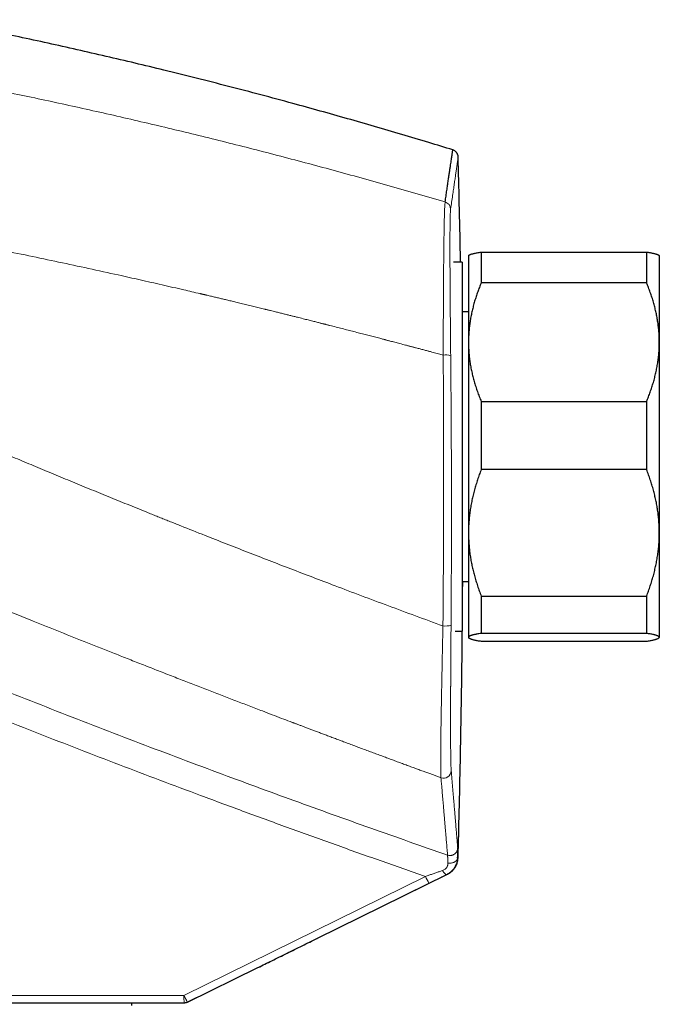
# Model space of a CAD drawing. Header units: millimetres. Extents: x 8 to 1136, y 12 to 650.
# Tile 9 of 49: x 351 to 401, y 555 to 632. Entities that reach past the tile are written whole.
import ezdxf

# ---------------------------------------------------------------- set-up
doc = ezdxf.new("R2010")
doc.units = ezdxf.units.MM

msp = doc.modelspace()

# ---------------------------------------------------------------- linework, layer by layer
at = {"color": 7, "linetype": 'Continuous', "lineweight": 30}
for p, q in [((386.783, 614.199), (386.783, 611.78)), ((386.783, 614.199), (399.783, 614.199)), ((399.783, 614.199), (399.783, 611.78)), ((385.283, 613.415), (384.598, 613.415)), ((385.283, 613.415), (384.598, 613.415)), ((385.283, 613.415), (385.283, 584.415)), ((385.807, 613.938), (385.783, 613.915)), ((385.783, 613.915), (385.783, 607.119)), ((400.783, 613.915), (400.76, 613.938)), ((400.783, 613.915), (400.783, 607.119)), ((399.783, 611.78), (386.783, 611.78)), ((385.783, 609.515), (385.283, 609.515)), ((385.783, 607.119), (385.783, 592.142)), ((400.783, 607.119), (400.783, 592.142)), ((386.783, 602.458), (386.783, 597.11)), ((386.783, 602.458), (399.783, 602.458)), ((399.783, 602.458), (399.783, 597.11)), ((399.783, 597.11), (386.783, 597.11)), ((385.783, 592.142), (385.783, 583.938)), ((400.783, 592.142), (400.783, 583.938)), ((385.283, 588.315), (385.783, 588.315)), ((386.783, 587.174), (399.783, 587.174)), ((386.783, 587.174), (386.783, 584.244)), ((399.783, 587.174), (399.783, 584.244)), ((384.735, 584.415), (385.283, 584.415)), ((384.735, 584.415), (385.283, 584.415)), ((399.783, 584.244), (386.783, 584.244)), ((385.783, 583.938), (385.783, 583.915)), ((385.783, 583.915), (385.807, 583.891)), ((386.783, 583.631), (399.783, 583.631)), ((400.759, 583.891), (400.783, 583.915)), ((400.783, 583.938), (400.783, 583.915)), ((384.93, 566.612), (384.92, 566.608)), ((373.912, 560.293), (384.092, 565.303)), ((363.696, 555.266), (369.232, 557.992)), ((364.385, 555.605), (363.696, 555.266)), ((363.431, 555.204), (342.499, 555.204)), ((359.333, 555.004), (359.333, 555.204)), ((363.696, 555.266), (363.696, 555.266))]:
    msp.add_line(p, q, dxfattribs=at)
at = {"color": 252, "linetype": 'Continuous', "lineweight": 0}
for p, q in [((382.399, 565.148), (363.42, 555.804)), ((384.086, 565.305), (384.095, 565.308)), ((369.232, 557.992), (382.674, 564.61)), ((342.488, 555.804), (363.42, 555.804))]:
    msp.add_line(p, q, dxfattribs=at)
at = {"color": 252, "linetype": 'Continuous', "lineweight": 0, "flags": 128}
for points in [[(384.92, 566.608), (384.917, 566.571), (384.909, 566.535), (384.897, 566.499), (384.881, 566.464), (384.86, 566.431), (384.836, 566.399), (384.808, 566.368), (384.776, 566.339), (384.741, 566.313), (384.703, 566.289), (384.662, 566.267), (384.618, 566.248), (384.572, 566.231), (384.525, 566.218), (384.476, 566.207), (384.425, 566.2), (384.374, 566.196), (384.323, 566.194), (384.272, 566.196), (384.22, 566.202), (384.17, 566.21)], [(383.732, 565.614), (383.759, 565.572), (383.785, 565.533), (383.812, 565.495), (383.839, 565.461), (383.866, 565.429), (383.893, 565.4), (383.919, 565.375), (383.944, 565.352), (383.968, 565.334), (383.992, 565.319), (384.014, 565.308), (384.034, 565.302), (384.053, 565.299), (384.071, 565.3), (384.086, 565.305)]]:
    msp.add_lwpolyline(points, dxfattribs=at)
at = {"color": 252, "linetype": 'Continuous', "lineweight": 0}
for centre, radius, start, end in [((383.78, 617.557), 0.599, 1.53274, 73.83315), ((383.952, 604.628), 1.49, 73.19315, 96.04931), ((383.947, 586.404), 1.586, 263.76054, 287.04455), ((383.825, 573.464), 0.6, 250.02587, 358.15946), ((391.162, 569.293), 9.694, 205.31557, 208.89), ((372.023, 555.654), 8.604, 179.00137, 182.99833)]:
    msp.add_arc(centre, radius, start, end, dxfattribs=at)
at = {"color": 7, "linetype": 'Continuous', "lineweight": 30}
for points, knots in [([(384.55, 622.223), (383.921, 622.416), (382.585, 622.826), (380.535, 623.438), (378.402, 624.064), (376.266, 624.678), (374.127, 625.28), (371.857, 625.905), (369.456, 626.55), (366.923, 627.213), (364.386, 627.86), (361.935, 628.467), (359.572, 629.038), (357.296, 629.573), (355.018, 630.095), (352.736, 630.603), (350.452, 631.098), (348.164, 631.58), (345.956, 632.032), (344.509, 632.317), (343.828, 632.452)], [0, 0, 0, 0, 0.046932, 0.099853, 0.152768, 0.205676, 0.258578, 0.311476, 0.373814, 0.436148, 0.498478, 0.560805, 0.616453, 0.672101, 0.727749, 0.783397, 0.839048, 0.894701, 0.950358, 1, 1, 1, 1]), ([(383.947, 618.132), (383.97, 618.289), (384.017, 618.604), (384.081, 619.039), (384.141, 619.449), (384.197, 619.83), (384.249, 620.183), (384.296, 620.502), (384.338, 620.789), (384.376, 621.045), (384.41, 621.275), (384.44, 621.481), (384.467, 621.662), (384.49, 621.818), (384.509, 621.95), (384.525, 622.056), (384.537, 622.137), (384.545, 622.192), (384.55, 622.223), (384.55, 622.225), (384.55, 622.225)], [0, 0, 0, 0, 0.058535, 0.117071, 0.175607, 0.234144, 0.292681, 0.351218, 0.406411, 0.461604, 0.516797, 0.571991, 0.627185, 0.682379, 0.737573, 0.792768, 0.847962, 0.903157, 0.957366, 1, 1, 1, 1]), ([(384.975, 621.67), (384.973, 621.695), (384.969, 621.742), (384.953, 621.808), (384.933, 621.865), (384.912, 621.91), (384.891, 621.947), (384.87, 621.981), (384.843, 622.017), (384.808, 622.059), (384.761, 622.104), (384.702, 622.15), (384.632, 622.194), (384.578, 622.216), (384.551, 622.227)], [0, 0, 0, 0, 0.102213, 0.194918, 0.276189, 0.344565, 0.399065, 0.445947, 0.505558, 0.579296, 0.666849, 0.767354, 0.879212, 1, 1, 1, 1]), ([(385.161, 613.415), (385.157, 613.624), (385.13, 615.16), (385.067, 617.913), (385, 620.455), (384.968, 621.672)], [0, 0, 0, 0, 0.076044, 0.558059, 1, 1, 1, 1]), ([(385.807, 613.938), (385.812, 613.942), (385.824, 613.955), (385.858, 613.976), (385.908, 614), (385.969, 614.023), (386.041, 614.047), (386.124, 614.07), (386.223, 614.094), (386.339, 614.12), (386.474, 614.146), (386.621, 614.173), (386.729, 614.19), (386.783, 614.199)], [0, 0, 0, 0, 0.051581, 0.142992, 0.234403, 0.322484, 0.410566, 0.498886, 0.587206, 0.690263, 0.793322, 0.89666, 1, 1, 1, 1]), ([(399.783, 614.199), (399.824, 614.192), (399.906, 614.179), (400.017, 614.16), (400.12, 614.141), (400.214, 614.122), (400.301, 614.103), (400.38, 614.085), (400.451, 614.067), (400.514, 614.049), (400.571, 614.032), (400.623, 614.014), (400.669, 613.995), (400.709, 613.975), (400.74, 613.956), (400.753, 613.943), (400.76, 613.938)], [0, 0, 0, 0, 0.077941, 0.155908, 0.228041, 0.300174, 0.372408, 0.444641, 0.511436, 0.578231, 0.645126, 0.71202, 0.786049, 0.860078, 0.934266, 1, 1, 1, 1]), ([(386.783, 611.78), (386.734, 611.661), (386.637, 611.422), (386.503, 611.061), (386.378, 610.697), (386.264, 610.329), (386.16, 609.959), (386.067, 609.584), (385.986, 609.205), (385.918, 608.822), (385.863, 608.437), (385.822, 608.049), (385.795, 607.659), (385.784, 607.349), (385.783, 607.169), (385.783, 607.119)], [0, 0, 0, 0, 0.079493, 0.158995, 0.238486, 0.318381, 0.398288, 0.47818, 0.559585, 0.641006, 0.722409, 0.804459, 0.886527, 0.968575, 1, 1, 1, 1]), ([(400.783, 607.119), (400.783, 607.169), (400.782, 607.344), (400.772, 607.646), (400.746, 608.023), (400.707, 608.399), (400.655, 608.776), (400.59, 609.152), (400.512, 609.525), (400.423, 609.894), (400.321, 610.266), (400.206, 610.643), (400.076, 611.025), (399.936, 611.404), (399.834, 611.655), (399.783, 611.78)], [0, 0, 0, 0, 0.0314246, 0.1107733, 0.1901569, 0.2695421, 0.348893, 0.4289402, 0.5089879, 0.5876202, 0.6662531, 0.7496746, 0.8331215, 0.9165727, 1, 1, 1, 1]), ([(385.783, 607.119), (385.784, 606.989), (385.787, 606.73), (385.81, 606.34), (385.845, 605.952), (385.895, 605.564), (385.959, 605.176), (386.037, 604.79), (386.126, 604.41), (386.229, 604.025), (386.347, 603.635), (386.481, 603.24), (386.625, 602.847), (386.73, 602.587), (386.783, 602.458)], [0, 0, 0, 0, 0.081816, 0.16367, 0.245526, 0.327345, 0.409934, 0.492524, 0.573549, 0.654574, 0.740914, 0.827281, 0.913654, 1, 1, 1, 1]), ([(399.783, 602.458), (399.833, 602.581), (399.934, 602.827), (400.071, 603.2), (400.199, 603.576), (400.316, 603.954), (400.421, 604.336), (400.514, 604.72), (400.593, 605.104), (400.661, 605.495), (400.714, 605.895), (400.754, 606.302), (400.778, 606.71), (400.781, 606.983), (400.783, 607.119)], [0, 0, 0, 0, 0.082025, 0.164072, 0.246116, 0.328135, 0.410674, 0.493213, 0.574834, 0.656455, 0.742321, 0.82823, 0.914137, 1, 1, 1, 1]), ([(386.783, 597.11), (386.733, 596.978), (386.633, 596.716), (386.495, 596.318), (386.367, 595.918), (386.25, 595.515), (386.145, 595.107), (386.052, 594.699), (385.973, 594.289), (385.905, 593.872), (385.852, 593.447), (385.812, 593.012), (385.788, 592.577), (385.785, 592.287), (385.783, 592.142)], [0, 0, 0, 0, 0.082025, 0.164072, 0.246116, 0.328135, 0.410674, 0.493213, 0.574834, 0.656455, 0.742321, 0.82823, 0.914137, 1, 1, 1, 1]), ([(400.783, 592.142), (400.783, 592.199), (400.782, 592.391), (400.771, 592.716), (400.745, 593.117), (400.706, 593.517), (400.654, 593.917), (400.588, 594.316), (400.511, 594.713), (400.422, 595.105), (400.32, 595.5), (400.205, 595.901), (400.075, 596.307), (399.936, 596.71), (399.834, 596.976), (399.783, 597.11)], [0, 0, 0, 0, 0.0340833, 0.1132228, 0.1923969, 0.2715725, 0.3507142, 0.4305461, 0.5103785, 0.5888076, 0.6672374, 0.750413, 0.8336138, 0.9168187, 1, 1, 1, 1]), ([(385.783, 592.142), (385.783, 592.084), (385.784, 591.893), (385.795, 591.568), (385.821, 591.167), (385.86, 590.767), (385.912, 590.367), (385.978, 589.967), (386.055, 589.571), (386.144, 589.179), (386.246, 588.783), (386.361, 588.382), (386.491, 587.976), (386.63, 587.573), (386.732, 587.307), (386.783, 587.174)], [0, 0, 0, 0, 0.034083, 0.113223, 0.192397, 0.271573, 0.350714, 0.430546, 0.510378, 0.588808, 0.667237, 0.750413, 0.833614, 0.916819, 1, 1, 1, 1]), ([(399.783, 587.174), (399.833, 587.305), (399.934, 587.568), (400.071, 587.965), (400.199, 588.365), (400.316, 588.769), (400.421, 589.176), (400.514, 589.585), (400.593, 589.994), (400.661, 590.411), (400.714, 590.837), (400.754, 591.271), (400.778, 591.706), (400.781, 591.997), (400.783, 592.142)], [0, 0, 0, 0, 0.0820249, 0.1640723, 0.2461158, 0.3281353, 0.4106745, 0.4932129, 0.5748345, 0.6564555, 0.7423209, 0.8282301, 0.9141372, 1, 1, 1, 1]), ([(384.964, 566.64), (384.996, 567.846), (385.064, 570.377), (385.148, 574.236), (385.22, 578.216), (385.276, 582.197), (385.311, 585.563), (385.323, 587.603), (385.327, 588.315)], [0, 0, 0, 0, 0.16685, 0.350488, 0.534133, 0.717782, 0.901428, 1, 1, 1, 1]), ([(386.783, 584.244), (386.724, 584.235), (386.605, 584.215), (386.462, 584.189), (386.346, 584.166), (386.254, 584.147), (386.169, 584.127), (386.092, 584.106), (386.022, 584.086), (385.956, 584.064), (385.896, 584.04), (385.846, 584.015), (385.81, 583.989), (385.787, 583.963), (385.784, 583.946), (385.783, 583.938)], [0, 0, 0, 0, 0.097601, 0.195201, 0.260479, 0.325763, 0.391039, 0.457082, 0.523133, 0.589174, 0.671304, 0.753491, 0.835694, 0.917875, 1, 1, 1, 1]), ([(400.783, 583.938), (400.783, 583.941), (400.782, 583.953), (400.771, 583.973), (400.746, 583.997), (400.707, 584.022), (400.655, 584.046), (400.591, 584.071), (400.513, 584.096), (400.423, 584.12), (400.321, 584.145), (400.205, 584.17), (400.075, 584.195), (399.936, 584.22), (399.834, 584.236), (399.783, 584.244)], [0, 0, 0, 0, 0.034083, 0.112691, 0.191333, 0.269977, 0.348587, 0.428233, 0.507908, 0.587587, 0.667237, 0.750328, 0.833419, 0.916709, 1, 1, 1, 1]), ([(385.783, 583.938), (385.783, 583.934), (385.784, 583.922), (385.794, 583.903), (385.819, 583.878), (385.857, 583.854), (385.907, 583.83), (385.968, 583.807), (386.043, 583.782), (386.131, 583.758), (386.234, 583.733), (386.349, 583.708), (386.478, 583.683), (386.621, 583.657), (386.729, 583.64), (386.783, 583.631)], [0, 0, 0, 0, 0.034083, 0.111913, 0.189743, 0.2664, 0.343085, 0.419774, 0.496433, 0.578166, 0.659927, 0.741692, 0.82343, 0.911714, 1, 1, 1, 1]), ([(399.783, 583.631), (399.835, 583.639), (399.94, 583.656), (400.083, 583.682), (400.212, 583.707), (400.326, 583.732), (400.426, 583.756), (400.515, 583.78), (400.593, 583.805), (400.658, 583.83), (400.712, 583.855), (400.752, 583.882), (400.778, 583.91), (400.781, 583.928), (400.783, 583.938)], [0, 0, 0, 0, 0.085481, 0.170973, 0.256451, 0.335632, 0.414826, 0.494005, 0.574265, 0.65454, 0.734798, 0.823191, 0.911608, 1, 1, 1, 1]), ([(384.137, 565.326), (384.145, 565.331), (384.16, 565.34), (384.183, 565.354), (384.204, 565.367), (384.225, 565.38), (384.244, 565.392), (384.262, 565.403), (384.279, 565.414), (384.295, 565.425), (384.31, 565.435), (384.325, 565.445), (384.338, 565.454), (384.35, 565.463), (384.362, 565.471), (384.372, 565.478), (384.381, 565.485), (384.39, 565.491), (384.397, 565.497), (384.404, 565.502), (384.41, 565.507), (384.415, 565.511), (384.421, 565.516), (384.43, 565.522), (384.441, 565.532), (384.458, 565.546), (384.478, 565.563), (384.501, 565.584), (384.526, 565.608), (384.554, 565.635), (384.584, 565.667), (384.615, 565.702), (384.647, 565.741), (384.68, 565.785), (384.714, 565.832), (384.747, 565.884), (384.779, 565.94), (384.811, 566.001), (384.841, 566.066), (384.869, 566.135), (384.895, 566.21), (384.917, 566.288), (384.936, 566.371), (384.95, 566.458), (384.958, 566.548), (384.963, 566.609), (384.965, 566.64)], [0, 0, 0, 0, 0.0568261, 0.1110914, 0.1627937, 0.2119309, 0.2576919, 0.3009749, 0.3417781, 0.3800998, 0.4165669, 0.4504581, 0.4817715, 0.5105058, 0.5366593, 0.5598324, 0.5805136, 0.5987018, 0.6143961, 0.6278127, 0.6386432, 0.6473595, 0.6555997, 0.6635077, 0.6780936, 0.6914674, 0.7052734, 0.717719, 0.7289704, 0.7392512, 0.7488521, 0.7581275, 0.7674684, 0.7772576, 0.7878291, 0.7994496, 0.8123201, 0.826589, 0.8423647, 0.8597274, 0.8787371, 0.8994402, 0.9218735, 0.9460694, 0.9720872, 1, 1, 1, 1]), ([(384.928, 566.611), (384.928, 566.621), (384.93, 566.641), (384.931, 566.661), (384.932, 566.671)], [0, 0, 0, 0, 0.499965, 1, 1, 1, 1]), ([(384.932, 566.671), (384.941, 566.666), (384.959, 566.655), (384.968, 566.645), (384.965, 566.64), (384.965, 566.64)], [0, 0, 0, 0, 0.497992, 0.995985, 1, 1, 1, 1]), ([(384.127, 565.32), (384.126, 565.32), (384.125, 565.32), (384.12, 565.318), (384.111, 565.314), (384.1, 565.31), (384.095, 565.308)], [0, 0, 0, 0, 0.1494118, 0.332579, 0.698914, 1, 1, 1, 1]), ([(369.232, 557.992), (369.598, 558.171), (370.361, 558.547), (371.519, 559.116), (372.71, 559.702), (373.5, 560.091), (373.896, 560.286)], [0, 0, 0, 0, 0.233881, 0.488621, 0.743998, 1, 1, 1, 1])]:
    msp.add_open_spline(points, degree=3, knots=knots, dxfattribs=at)
at = {"color": 252, "linetype": 'Continuous', "lineweight": 0}
for points, knots in [([(349.277, 626.808), (349.991, 626.659), (351.423, 626.362), (353.571, 625.9), (355.724, 625.427), (357.881, 624.941), (360.03, 624.445), (362.17, 623.94), (364.301, 623.426), (366.436, 622.898), (368.589, 622.355), (370.76, 621.795), (372.95, 621.218), (375.143, 620.628), (377.34, 620.025), (379.54, 619.408), (381.743, 618.778), (383.212, 618.348), (383.947, 618.132)], [0, 0, 0, 0, 0.061382, 0.12294, 0.184677, 0.246591, 0.308684, 0.369841, 0.431172, 0.492676, 0.554354, 0.61747, 0.680768, 0.744248, 0.80791, 0.871756, 0.935786, 1, 1, 1, 1]), ([(384.379, 617.573), (384.406, 617.761), (384.461, 618.135), (384.535, 618.646), (384.604, 619.12), (384.667, 619.553), (384.724, 619.946), (384.775, 620.299), (384.821, 620.612), (384.859, 620.873), (384.89, 621.089), (384.915, 621.265), (384.936, 621.409), (384.952, 621.518), (384.964, 621.596), (384.971, 621.644), (384.974, 621.664), (384.974, 621.67), (384.975, 621.671), (384.975, 621.672), (384.975, 621.672), (384.975, 621.672), (384.975, 621.672), (384.975, 621.672), (384.975, 621.672), (384.975, 621.672), (384.975, 621.672), (384.975, 621.672)], [0, 0, 0, 0, 0.0699502, 0.1399008, 0.2098517, 0.2798029, 0.3497545, 0.4197064, 0.4896584, 0.5596107, 0.6211689, 0.6827272, 0.7442856, 0.805844, 0.8600154, 0.9141868, 0.9618576, 0.9828328, 0.9920618, 0.9961226, 0.9966544, 0.9971862, 0.9977179, 0.9982497, 0.9987815, 0.9993132, 1, 1, 1, 1]), ([(383.795, 606.11), (383.796, 606.361), (383.798, 606.863), (383.8, 607.607), (383.803, 608.342), (383.806, 609.065), (383.809, 609.775), (383.813, 610.47), (383.817, 611.147), (383.821, 611.805), (383.825, 612.442), (383.83, 613.056), (383.836, 613.646), (383.841, 614.182), (383.846, 614.666), (383.852, 615.1), (383.858, 615.51), (383.864, 615.894), (383.871, 616.252), (383.878, 616.582), (383.885, 616.884), (383.893, 617.157), (383.901, 617.4), (383.909, 617.612), (383.918, 617.793), (383.927, 617.941), (383.937, 618.059), (383.944, 618.108), (383.947, 618.132)], [0, 0, 0, 0, 0.041799, 0.083521, 0.12518, 0.166789, 0.208358, 0.2499, 0.291427, 0.332953, 0.374495, 0.416073, 0.457711, 0.499439, 0.535239, 0.571014, 0.606769, 0.642508, 0.678235, 0.713951, 0.74966, 0.785366, 0.821074, 0.856791, 0.892527, 0.928295, 0.964112, 1, 1, 1, 1]), ([(384.383, 606.054), (384.382, 606.189), (384.379, 606.459), (384.375, 606.861), (384.372, 607.261), (384.368, 607.659), (384.364, 608.053), (384.361, 608.467), (384.357, 608.9), (384.353, 609.35), (384.35, 609.794), (384.346, 610.21), (384.343, 610.597), (384.341, 610.956), (384.339, 611.31), (384.336, 611.658), (384.334, 611.999), (384.333, 612.32), (384.331, 612.622), (384.33, 612.905), (384.329, 613.15), (384.328, 613.36), (384.328, 613.53), (384.327, 613.661), (384.327, 613.737), (384.327, 613.765), (384.327, 613.773), (384.327, 613.782), (384.327, 613.791), (384.327, 613.8), (384.327, 613.816), (384.327, 613.844), (384.327, 613.886), (384.327, 613.937), (384.327, 613.997), (384.327, 614.069), (384.326, 614.152), (384.326, 614.244), (384.326, 614.345), (384.326, 614.454), (384.326, 614.571), (384.326, 614.695), (384.326, 614.826), (384.327, 614.962), (384.327, 615.065), (384.327, 615.133), (384.327, 615.166), (384.327, 615.199), (384.327, 615.23), (384.327, 615.257), (384.327, 615.282), (384.328, 615.345), (384.328, 615.445), (384.329, 615.582), (384.329, 615.716), (384.33, 615.846), (384.331, 615.966), (384.332, 616.072), (384.333, 616.167), (384.334, 616.231), (384.334, 616.273), (384.335, 616.293), (384.335, 616.313), (384.335, 616.333), (384.335, 616.353), (384.336, 616.426), (384.338, 616.548), (384.341, 616.71), (384.344, 616.86), (384.347, 616.998), (384.351, 617.122), (384.355, 617.231), (384.359, 617.326), (384.364, 617.407), (384.368, 617.475), (384.373, 617.532), (384.377, 617.56), (384.379, 617.573)], [0, 0, 0, 0, 0.023472, 0.046917, 0.070338, 0.093736, 0.117115, 0.140476, 0.167988, 0.195481, 0.222958, 0.250422, 0.273696, 0.296965, 0.320231, 0.343498, 0.366768, 0.390045, 0.410537, 0.43104, 0.451557, 0.465107, 0.478667, 0.490607, 0.495863, 0.496552, 0.49724, 0.497929, 0.498617, 0.499306, 0.499995, 0.502655, 0.506005, 0.510043, 0.514769, 0.520748, 0.527555, 0.535191, 0.543653, 0.552943, 0.56306, 0.574003, 0.585771, 0.598178, 0.611386, 0.614461, 0.617577, 0.620733, 0.623929, 0.62655, 0.628841, 0.631119, 0.645073, 0.658538, 0.673244, 0.687319, 0.700763, 0.713577, 0.724332, 0.734599, 0.737208, 0.739783, 0.742324, 0.744832, 0.747307, 0.749749, 0.773083, 0.796415, 0.819744, 0.843074, 0.866408, 0.889747, 0.911762, 0.933791, 0.955836, 0.977904, 1, 1, 1, 1]), ([(346.528, 614.86), (347.31, 614.704), (348.875, 614.39), (351.221, 613.908), (353.567, 613.415), (355.912, 612.912), (358.048, 612.443), (359.975, 612.014), (361.693, 611.624), (363.261, 611.264), (364.28, 611.027), (364.75, 610.917), (364.819, 610.901), (364.889, 610.884), (364.959, 610.868), (365.029, 610.851), (365.099, 610.835), (365.167, 610.819), (365.27, 610.795), (365.41, 610.762), (365.628, 610.711), (365.891, 610.648), (366.203, 610.574), (366.526, 610.497), (366.861, 610.418), (367.223, 610.331), (367.615, 610.236), (368.037, 610.135), (368.474, 610.029), (368.907, 609.923), (369.335, 609.819), (369.637, 609.745), (369.832, 609.697), (369.92, 609.675), (370.018, 609.651), (370.121, 609.626), (370.254, 609.593), (370.417, 609.553), (370.653, 609.494), (370.926, 609.427), (371.233, 609.351), (371.526, 609.278), (371.807, 609.208), (372.074, 609.141), (372.324, 609.078), (372.557, 609.02), (372.774, 608.966), (372.978, 608.914), (373.172, 608.865), (373.356, 608.819), (373.533, 608.774), (373.7, 608.732), (373.853, 608.693), (373.994, 608.657), (374.122, 608.625), (374.233, 608.597), (374.328, 608.573), (374.408, 608.552), (374.466, 608.538), (374.506, 608.527), (374.546, 608.517), (374.603, 608.503), (374.674, 608.485), (374.744, 608.467), (374.814, 608.449), (375.023, 608.396), (375.368, 608.307), (375.845, 608.185), (376.311, 608.066), (376.768, 607.948), (377.216, 607.833), (377.655, 607.719), (378.082, 607.608), (378.497, 607.501), (378.811, 607.419), (379.028, 607.362), (379.139, 607.334), (379.238, 607.308), (379.328, 607.284), (379.425, 607.259), (379.529, 607.232), (379.657, 607.198), (379.811, 607.158), (379.993, 607.111), (380.19, 607.059), (380.397, 607.005), (380.615, 606.948), (380.842, 606.888), (381.031, 606.838), (381.178, 606.8), (381.278, 606.774), (381.38, 606.747), (381.479, 606.721), (381.574, 606.696), (381.737, 606.653), (381.969, 606.592), (382.265, 606.514), (382.536, 606.442), (382.784, 606.377), (383.009, 606.317), (383.223, 606.261), (383.424, 606.208), (383.614, 606.158), (383.736, 606.125), (383.795, 606.11)], [0, 0, 0, 0, 0.062658, 0.125333, 0.188024, 0.250732, 0.313459, 0.35947, 0.405492, 0.451525, 0.485559, 0.487431, 0.489303, 0.491175, 0.493047, 0.49492, 0.496792, 0.498664, 0.500419, 0.505099, 0.509899, 0.517944, 0.526304, 0.534977, 0.543964, 0.553266, 0.564192, 0.575522, 0.587257, 0.599394, 0.61041, 0.621738, 0.623764, 0.626106, 0.628896, 0.631656, 0.634385, 0.639656, 0.64481, 0.653406, 0.661652, 0.669547, 0.677093, 0.684288, 0.691133, 0.697266, 0.703087, 0.708597, 0.713796, 0.718684, 0.723527, 0.72802, 0.732162, 0.735954, 0.739396, 0.742488, 0.744918, 0.747077, 0.748965, 0.74954, 0.75033, 0.752232, 0.754127, 0.756016, 0.757899, 0.759776, 0.772931, 0.78578, 0.798322, 0.810558, 0.822701, 0.834527, 0.846035, 0.857225, 0.868097, 0.871448, 0.874768, 0.877042, 0.879444, 0.882056, 0.884878, 0.887908, 0.892417, 0.897321, 0.902621, 0.908316, 0.914096, 0.920232, 0.926727, 0.929376, 0.93208, 0.934839, 0.937633, 0.940082, 0.942499, 0.950873, 0.958841, 0.966403, 0.972812, 0.978897, 0.984659, 0.990096, 0.99521, 1, 1, 1, 1]), ([(383.775, 584.827), (383.778, 585.197), (383.785, 585.938), (383.793, 587.05), (383.801, 588.162), (383.808, 589.274), (383.814, 590.387), (383.819, 591.478), (383.823, 592.548), (383.826, 593.597), (383.828, 594.646), (383.829, 595.695), (383.829, 596.784), (383.829, 597.915), (383.827, 599.085), (383.825, 600.256), (383.821, 601.427), (383.816, 602.598), (383.81, 603.769), (383.803, 604.94), (383.798, 605.719), (383.795, 606.11)], [0, 0, 0, 0, 0.052434, 0.104813, 0.157143, 0.209431, 0.261684, 0.313907, 0.363125, 0.412328, 0.461522, 0.510711, 0.559902, 0.614809, 0.669733, 0.724678, 0.779654, 0.834667, 0.889724, 0.944833, 1, 1, 1, 1]), ([(384.412, 584.887), (384.415, 585.255), (384.42, 585.992), (384.426, 587.098), (384.432, 588.204), (384.436, 589.311), (384.44, 590.417), (384.442, 591.589), (384.444, 592.827), (384.444, 594.131), (384.443, 595.435), (384.441, 596.693), (384.437, 597.904), (384.433, 599.068), (384.427, 600.233), (384.421, 601.397), (384.413, 602.562), (384.404, 603.726), (384.394, 604.891), (384.387, 605.666), (384.383, 606.054)], [0, 0, 0, 0, 0.0524335, 0.104812, 0.1571418, 0.2094296, 0.2616816, 0.3139044, 0.3754238, 0.436922, 0.4984095, 0.5598968, 0.6148045, 0.6697276, 0.7246736, 0.7796497, 0.8346632, 0.8897213, 0.9448312, 1, 1, 1, 1]), ([(341.874, 601.556), (342.319, 601.363), (343.215, 600.974), (344.57, 600.389), (345.944, 599.8), (347.337, 599.206), (348.74, 598.611), (350.154, 598.016), (351.578, 597.419), (353.02, 596.819), (354.48, 596.214), (355.959, 595.606), (357.456, 594.994), (358.972, 594.378), (360.118, 593.915), (360.89, 593.605), (361.279, 593.448), (361.67, 593.292), (362.062, 593.135), (362.448, 592.98), (362.818, 592.833), (363.691, 592.485), (364.993, 591.969), (366.739, 591.281), (368.415, 590.626), (370.11, 589.968), (371.822, 589.308), (373.552, 588.646), (375.405, 587.941), (377.384, 587.195), (379.492, 586.406), (381.624, 585.616), (383.055, 585.09), (383.775, 584.827)], [0, 0, 0, 0, 0.032325, 0.065075, 0.09825, 0.131849, 0.165872, 0.199698, 0.233932, 0.268572, 0.303619, 0.339072, 0.374929, 0.411191, 0.447858, 0.45714, 0.466448, 0.475781, 0.48514, 0.494524, 0.503418, 0.511612, 0.55699, 0.596474, 0.636343, 0.676597, 0.717236, 0.758258, 0.799664, 0.848954, 0.898774, 0.949123, 1, 1, 1, 1]), ([(337.065, 591.158), (337.244, 591.083), (337.607, 590.931), (338.159, 590.701), (338.723, 590.465), (339.301, 590.225), (339.892, 589.979), (340.496, 589.728), (341.134, 589.464), (341.808, 589.185), (342.518, 588.892), (343.244, 588.593), (343.986, 588.288), (344.727, 587.984), (345.465, 587.682), (346.201, 587.381), (346.864, 587.111), (347.451, 586.872), (347.841, 586.713), (348.119, 586.601), (348.28, 586.535), (348.443, 586.469), (348.598, 586.406), (349.636, 585.985), (351.331, 585.301), (353.692, 584.354), (355.829, 583.502), (357.443, 582.863), (358.533, 582.433), (359.098, 582.21), (359.663, 581.988), (360.24, 581.761), (361.017, 581.456), (361.99, 581.076), (363.131, 580.631), (364.246, 580.198), (365.335, 579.776), (366.413, 579.36), (367.478, 578.95), (368.532, 578.546), (369.485, 578.182), (370.339, 577.856), (371.065, 577.58), (371.572, 577.388), (371.853, 577.281), (371.937, 577.249), (372.011, 577.221), (372.083, 577.194), (372.206, 577.148), (372.383, 577.081), (372.618, 576.992), (372.866, 576.898), (373.127, 576.799), (373.402, 576.695), (373.69, 576.587), (373.99, 576.474), (374.304, 576.356), (374.63, 576.233), (374.97, 576.105), (375.323, 575.973), (375.686, 575.837), (376.06, 575.696), (376.445, 575.553), (376.843, 575.404), (377.256, 575.25), (377.674, 575.094), (378.087, 574.94), (378.487, 574.792), (378.874, 574.648), (379.252, 574.508), (379.621, 574.371), (379.998, 574.232), (380.383, 574.089), (380.775, 573.945), (381.153, 573.805), (381.518, 573.671), (381.869, 573.542), (382.2, 573.42), (382.513, 573.305), (382.807, 573.198), (383.089, 573.094), (383.359, 572.996), (383.534, 572.931), (383.62, 572.9)], [0, 0, 0, 0, 0.011691, 0.023663, 0.035916, 0.04845, 0.061265, 0.07436, 0.087737, 0.102775, 0.118153, 0.133872, 0.14993, 0.166328, 0.18194, 0.197847, 0.214051, 0.224908, 0.235894, 0.239373, 0.242865, 0.24637, 0.249888, 0.252898, 0.313604, 0.359594, 0.405586, 0.451579, 0.463722, 0.475865, 0.488008, 0.50016, 0.51302, 0.538067, 0.562831, 0.58644, 0.609785, 0.632867, 0.655686, 0.678242, 0.700535, 0.716845, 0.733012, 0.747119, 0.749326, 0.751021, 0.752526, 0.754063, 0.755634, 0.760377, 0.7654, 0.770703, 0.776286, 0.78215, 0.788294, 0.794717, 0.801407, 0.808375, 0.815622, 0.823148, 0.830953, 0.838891, 0.847097, 0.855573, 0.864318, 0.873519, 0.882301, 0.890779, 0.899045, 0.907099, 0.91494, 0.922568, 0.9312, 0.939542, 0.947595, 0.955359, 0.962834, 0.97002, 0.97653, 0.982783, 0.988779, 0.994518, 1, 1, 1, 1]), ([(383.775, 584.827), (383.769, 584.587), (383.759, 584.108), (383.744, 583.396), (383.729, 582.692), (383.715, 581.998), (383.701, 581.316), (383.687, 580.647), (383.675, 579.993), (383.663, 579.356), (383.652, 578.738), (383.641, 578.14), (383.632, 577.564), (383.624, 577.011), (383.616, 576.486), (383.61, 575.988), (383.605, 575.521), (383.601, 575.085), (383.599, 574.682), (383.597, 574.331), (383.598, 574.027), (383.599, 573.765), (383.601, 573.532), (383.604, 573.327), (383.608, 573.153), (383.614, 573.006), (383.618, 572.935), (383.62, 572.9)], [0, 0, 0, 0, 0.041614, 0.083202, 0.124767, 0.166312, 0.207839, 0.249351, 0.290854, 0.332352, 0.373856, 0.41538, 0.456941, 0.498562, 0.540222, 0.581886, 0.623558, 0.66524, 0.706936, 0.74865, 0.784425, 0.820224, 0.856057, 0.891934, 0.92787, 0.963884, 1, 1, 1, 1]), ([(384.425, 573.445), (384.424, 573.466), (384.42, 573.51), (384.415, 573.591), (384.411, 573.684), (384.407, 573.789), (384.403, 573.907), (384.399, 574.035), (384.396, 574.171), (384.393, 574.314), (384.39, 574.468), (384.388, 574.631), (384.385, 574.808), (384.383, 574.998), (384.381, 575.203), (384.38, 575.418), (384.378, 575.643), (384.377, 575.877), (384.376, 576.057), (384.376, 576.175), (384.376, 576.214), (384.376, 576.238), (384.376, 576.247), (384.376, 576.258), (384.376, 576.271), (384.376, 576.289), (384.376, 576.316), (384.375, 576.351), (384.375, 576.397), (384.375, 576.455), (384.375, 576.528), (384.375, 576.611), (384.375, 576.707), (384.375, 576.818), (384.375, 576.945), (384.374, 577.085), (384.374, 577.239), (384.375, 577.408), (384.375, 577.589), (384.375, 577.78), (384.375, 577.982), (384.376, 578.2), (384.376, 578.432), (384.377, 578.674), (384.378, 578.926), (384.379, 579.187), (384.379, 579.429), (384.38, 579.65), (384.381, 579.795), (384.381, 579.891), (384.382, 579.936), (384.382, 579.982), (384.382, 580.028), (384.382, 580.074), (384.382, 580.114), (384.383, 580.258), (384.384, 580.508), (384.386, 580.893), (384.388, 581.304), (384.391, 581.74), (384.394, 582.182), (384.396, 582.629), (384.399, 583.077), (384.402, 583.527), (384.405, 583.978), (384.409, 584.431), (384.411, 584.735), (384.412, 584.887)], [0, 0, 0, 0, 0.023546, 0.047047, 0.07051, 0.09394, 0.117345, 0.140729, 0.162761, 0.184782, 0.206793, 0.228797, 0.250796, 0.274123, 0.297448, 0.32077, 0.344092, 0.367413, 0.390735, 0.395661, 0.400587, 0.401433, 0.402295, 0.403296, 0.404438, 0.40572, 0.408434, 0.411618, 0.415274, 0.420908, 0.427386, 0.434709, 0.442877, 0.452647, 0.463402, 0.475143, 0.48787, 0.501584, 0.516279, 0.531028, 0.546646, 0.563131, 0.580486, 0.598709, 0.616503, 0.635056, 0.65437, 0.667534, 0.681031, 0.684106, 0.687199, 0.690308, 0.693433, 0.696576, 0.699735, 0.701526, 0.725692, 0.749863, 0.777837, 0.80582, 0.833813, 0.861817, 0.889831, 0.917356, 0.944892, 0.97244, 1, 1, 1, 1]), ([(343.27, 582.183), (344.349, 581.746), (346.507, 580.873), (349.752, 579.579), (353.002, 578.299), (356.257, 577.032), (359.518, 575.779), (362.784, 574.54), (365.964, 573.349), (369.058, 572.205), (372.066, 571.105), (375.077, 570.018), (378.093, 568.942), (381.113, 567.877), (383.129, 567.177), (384.138, 566.826)], [0, 0, 0, 0, 0.079999, 0.159998, 0.239997, 0.319997, 0.399996, 0.479996, 0.559996, 0.633329, 0.706663, 0.779997, 0.853331, 0.926665, 1, 1, 1, 1]), ([(342.488, 580.171), (343.541, 579.745), (345.646, 578.892), (348.811, 577.63), (351.982, 576.38), (355.159, 575.143), (358.341, 573.919), (361.53, 572.707), (364.831, 571.469), (368.245, 570.204), (371.772, 568.916), (375.307, 567.644), (378.849, 566.386), (381.215, 565.561), (382.399, 565.148)], [0, 0, 0, 0, 0.079879, 0.159774, 0.239687, 0.319619, 0.399571, 0.479545, 0.559542, 0.647567, 0.735624, 0.823713, 0.911838, 1, 1, 1, 1]), ([(384.934, 567.377), (384.931, 567.416), (384.924, 567.496), (384.913, 567.633), (384.901, 567.782), (384.887, 567.947), (384.873, 568.125), (384.857, 568.317), (384.839, 568.53), (384.82, 568.765), (384.799, 569.025), (384.776, 569.303), (384.751, 569.597), (384.725, 569.908), (384.698, 570.236), (384.669, 570.581), (384.638, 570.943), (384.606, 571.323), (384.573, 571.717), (384.538, 572.125), (384.502, 572.548), (384.465, 572.986), (384.439, 573.292), (384.425, 573.445)], [0, 0, 0, 0, 0.044829, 0.089648, 0.134458, 0.179259, 0.224053, 0.268841, 0.313624, 0.362881, 0.412136, 0.461389, 0.510642, 0.559897, 0.609155, 0.658418, 0.707687, 0.756965, 0.806252, 0.854669, 0.903099, 0.951542, 1, 1, 1, 1]), ([(383.62, 572.9), (383.633, 572.758), (383.657, 572.475), (383.693, 572.067), (383.727, 571.673), (383.759, 571.293), (383.791, 570.927), (383.821, 570.575), (383.851, 570.226), (383.88, 569.882), (383.909, 569.544), (383.936, 569.222), (383.962, 568.918), (383.986, 568.632), (384.009, 568.362), (384.03, 568.109), (384.05, 567.873), (384.068, 567.654), (384.085, 567.453), (384.1, 567.27), (384.114, 567.105), (384.127, 566.956), (384.134, 566.87), (384.138, 566.826)], [0, 0, 0, 0, 0.044854, 0.089695, 0.134524, 0.179343, 0.224152, 0.268953, 0.313747, 0.363013, 0.412274, 0.461531, 0.510785, 0.560038, 0.609291, 0.658547, 0.707806, 0.75707, 0.806341, 0.854741, 0.903149, 0.951568, 1, 1, 1, 1]), ([(384.138, 566.826), (384.157, 566.82), (384.198, 566.808), (384.262, 566.797), (384.33, 566.792), (384.4, 566.796), (384.471, 566.808), (384.542, 566.829), (384.611, 566.86), (384.676, 566.899), (384.736, 566.946), (384.789, 566.999), (384.834, 567.058), (384.87, 567.121), (384.898, 567.185), (384.918, 567.25), (384.93, 567.314), (384.933, 567.356), (384.934, 567.377)], [0, 0, 0, 0, 0.055087, 0.112817, 0.173024, 0.235462, 0.299808, 0.365663, 0.432564, 0.5, 0.567436, 0.634337, 0.700192, 0.764538, 0.826976, 0.887183, 0.944913, 1, 1, 1, 1]), ([(384.92, 566.608), (384.921, 566.65), (384.923, 566.735), (384.926, 566.849), (384.928, 566.932), (384.929, 566.99), (384.93, 567.027), (384.93, 567.061), (384.931, 567.095), (384.931, 567.126), (384.932, 567.166), (384.933, 567.213), (384.934, 567.263), (384.934, 567.306), (384.934, 567.34), (384.934, 567.366), (384.934, 567.373), (384.934, 567.377)], [0, 0, 0, 0, 0.094025, 0.187586, 0.280797, 0.317349, 0.35387, 0.390366, 0.426844, 0.46331, 0.49977, 0.574727, 0.652933, 0.734457, 0.819391, 0.907854, 1, 1, 1, 1]), ([(384.17, 566.21), (384.17, 566.182), (384.171, 566.126), (384.155, 566.04), (384.126, 565.954), (384.081, 565.871), (384.021, 565.793), (383.943, 565.722), (383.847, 565.659), (383.771, 565.629), (383.732, 565.614)], [0, 0, 0, 0, 0.122471, 0.244597, 0.366192, 0.487533, 0.609523, 0.733826, 0.862917, 1, 1, 1, 1]), ([(384.92, 566.608), (384.918, 566.562), (384.913, 566.471), (384.89, 566.335), (384.862, 566.227), (384.834, 566.143), (384.812, 566.083), (384.787, 566.026), (384.76, 565.97), (384.732, 565.917), (384.688, 565.843), (384.625, 565.75), (384.536, 565.642), (384.436, 565.541), (384.327, 565.451), (384.211, 565.371), (384.128, 565.327), (384.086, 565.305)], [0, 0, 0, 0, 0.092343, 0.181489, 0.267101, 0.308493, 0.348889, 0.38826, 0.426575, 0.463812, 0.49995, 0.584456, 0.668853, 0.752886, 0.836279, 0.918746, 1, 1, 1, 1]), ([(384.17, 566.21), (384.168, 566.246), (384.165, 566.318), (384.16, 566.416), (384.155, 566.504), (384.151, 566.582), (384.148, 566.646), (384.145, 566.698), (384.143, 566.739), (384.141, 566.773), (384.139, 566.799), (384.138, 566.818), (384.138, 566.824), (384.138, 566.826)], [0, 0, 0, 0, 0.101414, 0.202009, 0.301968, 0.401474, 0.500713, 0.583352, 0.666055, 0.748941, 0.832137, 0.915777, 1, 1, 1, 1]), ([(382.399, 565.148), (382.489, 565.18), (382.67, 565.243), (382.94, 565.337), (383.207, 565.43), (383.472, 565.523), (383.645, 565.583), (383.732, 565.614)], [0, 0, 0, 0, 0.201197, 0.40136, 0.600903, 0.800282, 1, 1, 1, 1]), ([(382.674, 564.61), (382.754, 564.649), (382.914, 564.728), (383.153, 564.845), (383.389, 564.962), (383.624, 565.077), (383.857, 565.192), (384.01, 565.267), (384.086, 565.305)], [0, 0, 0, 0, 0.16722, 0.333773, 0.499975, 0.666165, 0.832709, 1, 1, 1, 1]), ([(363.42, 555.804), (363.422, 555.802), (363.426, 555.796), (363.429, 555.786), (363.434, 555.778), (363.438, 555.768), (363.442, 555.76), (363.447, 555.75), (363.452, 555.739), (363.46, 555.724), (363.468, 555.707), (363.478, 555.687), (363.49, 555.663), (363.506, 555.632), (363.519, 555.605), (363.53, 555.584), (363.536, 555.571), (363.544, 555.556), (363.551, 555.541), (363.56, 555.524), (363.572, 555.499), (363.59, 555.463), (363.606, 555.434), (363.615, 555.415), (363.619, 555.408), (363.622, 555.401), (363.626, 555.393), (363.63, 555.386), (363.634, 555.378), (363.641, 555.365), (363.651, 555.346), (363.663, 555.323), (363.675, 555.301), (363.685, 555.282), (363.693, 555.268), (363.695, 555.267), (363.696, 555.266)], [0, 0, 0, 0, 0.00918, 0.020949, 0.032688, 0.040599, 0.052642, 0.064472, 0.073256, 0.092585, 0.116583, 0.134406, 0.165484, 0.204047, 0.25009, 0.26623, 0.283851, 0.302955, 0.32354, 0.345608, 0.369158, 0.430512, 0.500091, 0.511366, 0.523368, 0.536097, 0.549554, 0.563738, 0.57865, 0.59429, 0.64104, 0.693288, 0.759327, 0.83246, 0.912686, 1, 1, 1, 1])]:
    msp.add_open_spline(points, degree=3, knots=knots, dxfattribs=at)
at = {"color": 7, "linetype": 'Continuous', "lineweight": 30}
msp.add_open_spline([(363.696, 555.266), (363.675, 555.256), (363.633, 555.238), (363.567, 555.219), (363.5, 555.206), (363.454, 555.205), (363.431, 555.204)], degree=3, dxfattribs=at)

doc.saveas('drawing.dxf')
